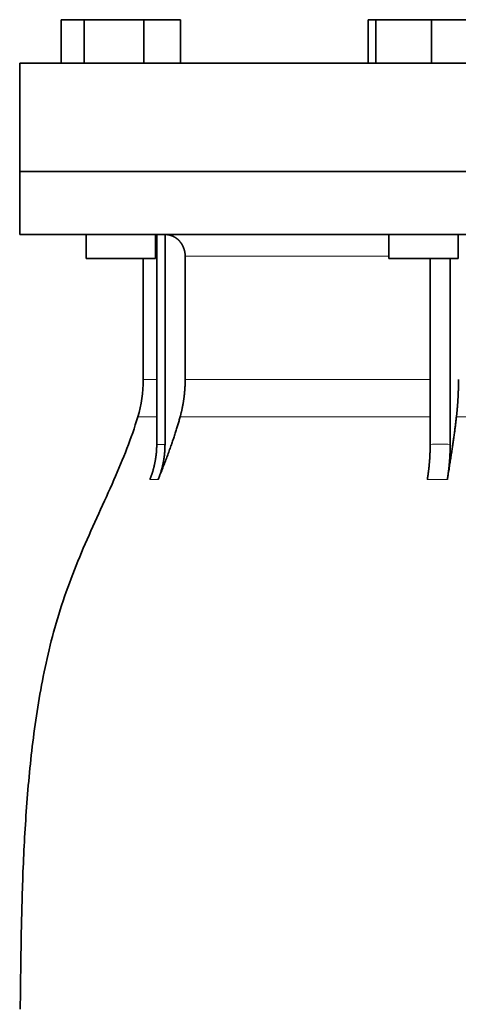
# Model space of a CAD drawing. Header units: millimetres. Extents: x 461 to 1353, y -2347 to 1807.
# Tile 27 of 30: x 977 to 1079, y 1072 to 1298. Entities that reach past the tile are written whole.
import ezdxf

# ---------------------------------------------------------------- set-up
doc = ezdxf.new("R2010")
doc.units = ezdxf.units.MM
doc.layers.add('VSI344-454_FLANG', color=7, linetype='Continuous')
doc.layers.add('VSI344-454_TESTA', color=7, linetype='Continuous')

# ---------------------------------------------------------------- blocks, each defined once
blk = doc.blocks.new('SE3')
at = {"layer": 'VSI344-454_FLANG', "color": 7, "linetype": 'Continuous', "lineweight": 35}
for p, q in [((986.95, 1298.41), (986.95, 1288.41)), ((986.95, 1298.41), (992.25, 1298.41)), ((992.25, 1298.41), (992.25, 1288.41)), ((992.25, 1298.41), (1005.99, 1298.41)), ((1005.99, 1298.41), (1005.99, 1288.41)), ((1005.99, 1298.41), (1014.42, 1298.41)), ((1014.42, 1298.41), (1014.42, 1288.41)), ((1057.7, 1298.41), (1057.7, 1288.41)), ((1057.7, 1298.41), (1059.51, 1298.41)), ((1059.51, 1298.41), (1059.51, 1288.41)), ((1059.51, 1298.41), (1072.31, 1298.41)), ((1072.31, 1298.41), (1072.31, 1288.41)), ((1072.31, 1298.41), (1083.3, 1298.41)), ((977.37, 1288.41), (1259.32, 1288.41)), ((977.37, 1288.41), (977.37, 1263.41)), ((1259.32, 1263.41), (977.37, 1263.41))]:
    blk.add_line(p, q, dxfattribs=at)
at = {"layer": 'VSI344-454_TESTA', "color": 7, "linetype": 'Continuous', "lineweight": 35}
for p, q in [((977.37, 1263.41), (1259.32, 1263.41)), ((977.37, 1263.41), (977.37, 1248.91)), ((1259.32, 1248.91), (977.37, 1248.91)), ((992.69, 1248.91), (992.69, 1243.41)), ((1008.69, 1243.41), (1008.69, 1248.91)), ((1008.97, 1248.91), (1008.97, 1200.56)), ((1010.89, 1248.91), (1010.88, 1200.56)), ((1062.5, 1248.91), (1062.5, 1243.41)), ((1078.5, 1243.41), (1078.5, 1248.91)), ((1008.69, 1243.41), (992.69, 1243.41)), ((1005.87, 1243.41), (1005.87, 1215.48)), ((1015.53, 1243.91), (1015.53, 1215.48)), ((1062.5, 1243.41), (1078.5, 1243.41)), ((1072.02, 1243.41), (1072.02, 1200.56)), ((1076.64, 1243.41), (1076.64, 1200.56))]:
    blk.add_line(p, q, dxfattribs=at)
at = {"layer": 'VSI344-454_TESTA', "color": 4, "linetype": 'Continuous', "lineweight": 9}
for p, q in [((1008.83, 1243.91), (1008.69, 1243.91)), ((1062.5, 1243.91), (1015.53, 1243.91)), ((1008.83, 1215.48), (1005.87, 1215.48)), ((1015.53, 1215.48), (1072.02, 1215.48)), ((1004.6, 1206.87), (1008.84, 1206.87)), ((1014.36, 1206.87), (1072.01, 1206.87)), ((1078.08, 1206.87), (1098.05, 1206.87)), ((1008.97, 1200.56), (1010.88, 1200.56)), ((1007.4, 1192.5), (1009.32, 1192.5)), ((1071.37, 1192.5), (1075.99, 1192.5))]:
    blk.add_line(p, q, dxfattribs=at)
at = {"layer": 'VSI344-454_TESTA', "color": 7, "linetype": 'Continuous', "lineweight": 35}
blk.add_arc((975.87, 1215.48), 30, 343.3164, 0, dxfattribs=at)
for points, degree, knots in [([(1015.53, 1243.91), (1015.53, 1244.88), (1015.19, 1245.78), (1015.03, 1246.22), (1014.79, 1246.63), (1014.55, 1247.02), (1014.25, 1247.36), (1013.64, 1248.06), (1012.83, 1248.46), (1012.4, 1248.67), (1011.93, 1248.79), (1011.43, 1248.91), (1010.89, 1248.91)], 2, [0, 0, 0, 0.25, 0.25, 0.375, 0.375, 0.5, 0.5, 0.75, 0.75, 0.875, 0.875, 1, 1, 1]), ([(1014.36, 1206.87), (1014.94, 1208.96), (1015.23, 1211.13), (1015.53, 1213.29), (1015.53, 1215.48)], 2, [0, 0, 0, 0.5, 0.5, 1, 1, 1]), ([(1078.08, 1206.87), (1078.32, 1208.96), (1078.44, 1211.13), (1078.56, 1213.29), (1078.56, 1215.48)], 2, [0, 0, 0, 0.5, 0.5, 1, 1, 1]), ([(1004.6, 1206.87), (1003.15, 1202), (999.19, 1192.15), (991.93, 1177), (985.74, 1160.64), (981.99, 1144.12), (979.78, 1127.97), (978.53, 1112), (977.86, 1096.12), (977.65, 1082.35), (977.51, 1073.8), (977.51, 1070.45)], 3, [0, 0, 0, 0, 0.117079, 0.240569, 0.360617, 0.476421, 0.590288, 0.703407, 0.816259, 0.929029, 1, 1, 1, 1]), ([(1014.36, 1206.87), (1014.28, 1206.57), (1014.11, 1205.97), (1013.84, 1205.05), (1013.55, 1204.09), (1013.23, 1203.09), (1012.89, 1202.06), (1012.53, 1201), (1012.15, 1199.9), (1011.74, 1198.76), (1011.31, 1197.58), (1010.85, 1196.36), (1010.36, 1195.11), (1009.85, 1193.82), (1009.5, 1192.95), (1009.32, 1192.5)], 3, [0, 0, 0, 0, 0.060224, 0.123108, 0.18868, 0.256969, 0.328008, 0.401832, 0.478479, 0.557988, 0.640402, 0.725764, 0.814119, 0.905515, 1, 1, 1, 1]), ([(1078.08, 1206.87), (1078.04, 1206.57), (1077.97, 1205.97), (1077.86, 1205.05), (1077.74, 1204.09), (1077.61, 1203.09), (1077.47, 1202.06), (1077.32, 1201), (1077.16, 1199.9), (1076.99, 1198.76), (1076.81, 1197.58), (1076.62, 1196.36), (1076.42, 1195.11), (1076.21, 1193.82), (1076.06, 1192.95), (1075.99, 1192.5)], 3, [0, 0, 0, 0, 0.060219, 0.1231, 0.188668, 0.256955, 0.327993, 0.401816, 0.478463, 0.557973, 0.640388, 0.725752, 0.814111, 0.90551, 1, 1, 1, 1]), ([(1007.4, 1192.5), (1008.18, 1194.41), (1008.57, 1196.45), (1008.97, 1198.48), (1008.97, 1200.56)], 2, [0, 0, 0, 0.500137, 0.500137, 1, 1, 1]), ([(1010.88, 1200.56), (1010.88, 1198.48), (1010.49, 1196.45), (1010.09, 1194.41), (1009.32, 1192.5)], 2, [0, 0, 0, 0.499854, 0.499854, 1, 1, 1]), ([(1071.37, 1192.5), (1071.69, 1194.41), (1071.86, 1196.45), (1072.02, 1198.48), (1072.02, 1200.56)], 2, [0, 0, 0, 0.500132, 0.500132, 1, 1, 1]), ([(1076.64, 1200.56), (1076.64, 1198.48), (1076.47, 1196.45), (1076.31, 1194.41), (1075.99, 1192.5)], 2, [0, 0, 0, 0.499868, 0.499868, 1, 1, 1])]:
    blk.add_open_spline(points, degree=degree, knots=knots, dxfattribs=at)
at = {"layer": 'VSI344-454_TESTA', "color": 4, "linetype": 'Continuous', "lineweight": 9}
blk.add_open_spline([(1072.02, 1200.56), (1072.02, 1200.56), (1072.02, 1200.56), (1072.02, 1200.56), (1072.79, 1200.6), (1074.34, 1200.63), (1075.87, 1200.6), (1076.64, 1200.56), (1076.64, 1200.56), (1076.64, 1200.56), (1076.64, 1200.56)], degree=3, knots=[0, 0, 0, 0, 0.000018, 0.000018, 0.000018, 0.5, 0.999982, 0.999982, 0.999982, 1, 1, 1, 1], dxfattribs=at)

msp = doc.modelspace()

# ---------------------------------------------------------------- block references
msp.add_blockref('SE3', (0, 0))

doc.saveas('drawing.dxf')
